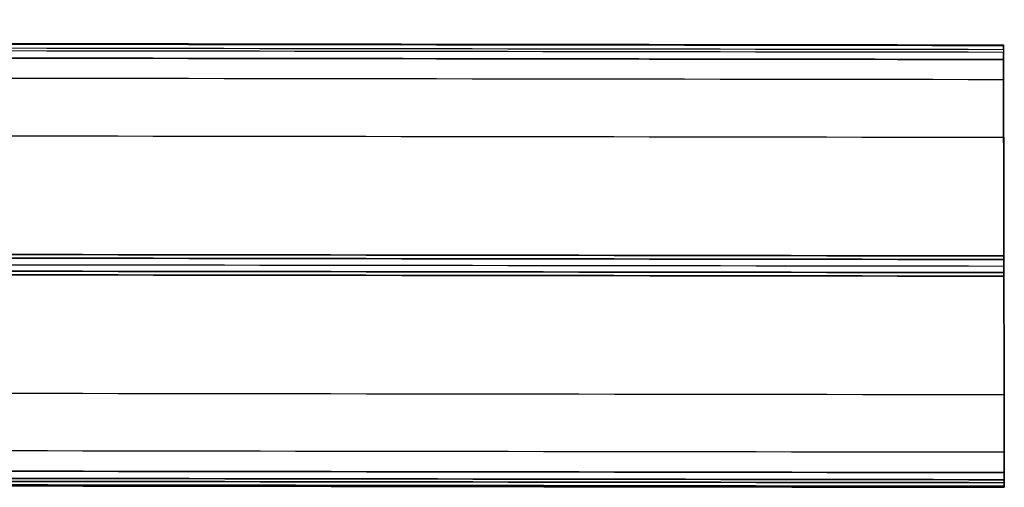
# Model space of a CAD drawing. Header units: millimetres. Extents: x 15 to 1318, y 640 to 671.
# Tile 96 of 256: x 1201 to 1266, y 640 to 671. Entities that reach past the tile are written whole.
import ezdxf

# ---------------------------------------------------------------- set-up
doc = ezdxf.new("R2010")
doc.units = ezdxf.units.MM
doc.layers.add('LUZ', color=7, linetype='Continuous')

msp = doc.modelspace()

# ---------------------------------------------------------------- linework, layer by layer
at = {"layer": 'LUZ'}
for p, q in [((1266.373, 662.896, 16.16), (1266.366, 666.717, 16.16)), ((1266.389, 654.358, -0.659), (1266.389, 654.358, 7.66)), ((1266.389, 654.358, 24.66), (1266.389, 654.358, 32.979)), ((1266.412, 642.076, 16.16), (1266.405, 645.896, 16.16))]:
    msp.add_line(p, q, dxfattribs=at)
for points in [[(66.408, 670.69, 8), (1266.362, 669.03, 8)], [(66.408, 670.69, 24.321), (1266.362, 669.03, 24.321)], [(1266.362, 668.963, 24.071), (66.408, 670.623, 24.071)], [(1266.362, 668.963, 8.25), (66.408, 670.623, 8.25)], [(66.409, 670.386, 23.66), (1266.363, 668.727, 23.66)], [(66.409, 670.386, 8.66), (1266.363, 668.727, 8.66)], [(1266.363, 668.53, 7.5), (66.409, 670.19, 7.5)], [(1266.363, 668.53, 24.821), (66.409, 670.19, 24.821)], [(1266.364, 668.057, 7.5), (66.41, 669.716, 7.5)], [(66.41, 669.716, 24.821), (1266.364, 668.057, 24.821)], [(1266.364, 668.057, 24.821), (540.076, 669.061, 24.821)], [(1266.362, 668.963, 8.25), (1266.363, 668.727, 8.66)], [(1266.363, 668.727, 23.66), (1266.362, 668.963, 24.071)], [(1266.366, 666.717, 16.16), (66.412, 668.376, 16.16)], [(1266.363, 668.53, 24.821), (1266.364, 668.057, 24.821)], [(1266.364, 668.057, 7.5), (1266.363, 668.53, 7.5)], [(1266.373, 662.896, 16.16), (66.419, 664.555, 16.16)], [(66.434, 656.725), (1266.388, 655.066)], [(1266.388, 655.066, 32.321), (66.434, 656.725, 32.321)], [(66.434, 656.488, 32.731), (1266.388, 654.829, 32.731)], [(1266.388, 654.829, -0.41), (66.434, 656.488, -0.41)], [(66.435, 656.055, 7.66), (1266.389, 654.396, 7.66)], [(66.435, 656.055, 24.66), (1266.389, 654.396, 24.66)], [(66.435, 656.055, 32.981), (1266.389, 654.396, 32.981)], [(66.435, 656.055, -0.66), (1266.389, 654.396, -0.66)], [(1266.39, 653.963, 32.731), (66.436, 655.622, 32.731)], [(66.436, 655.622, -0.41), (1266.39, 653.963, -0.41)], [(1266.39, 653.726), (66.436, 655.386)], [(66.436, 655.386, 32.321), (1266.39, 653.726, 32.321)], [(1266.388, 655.066, 32.321), (1266.388, 654.829, 32.731)], [(1266.388, 654.829, -0.41), (1266.388, 655.066)], [(1266.39, 653.963, 32.731), (1266.39, 653.726, 32.321)], [(1266.39, 653.726), (1266.39, 653.963, -0.41)], [(66.451, 647.555, 16.16), (1266.405, 645.896, 16.16)], [(1266.412, 642.076, 16.16), (66.458, 643.735, 16.16)], [(66.46, 642.395, 7.5), (1266.414, 640.736, 7.5)], [(1266.414, 640.736, 24.821), (66.46, 642.395, 24.821)], [(66.461, 641.921, 24.821), (1266.415, 640.262, 24.821)], [(1266.415, 640.262, 7.5), (66.461, 641.921, 7.5)], [(66.461, 641.921, 24.821), (1266.415, 640.262, 24.821)], [(1266.415, 640.066, 8.66), (66.461, 641.725, 8.66)], [(66.461, 641.725, 23.66), (1266.415, 640.066, 23.66)], [(1266.416, 639.829, 24.071), (66.462, 641.488, 24.071)], [(66.462, 641.488, 8.25), (1266.416, 639.829, 8.25)], [(66.462, 641.421, 24.321), (1266.416, 639.762, 24.321)], [(66.462, 641.421, 8), (1266.416, 639.762, 8)], [(1266.414, 640.736, 24.821), (1266.415, 640.262, 24.821)], [(1266.415, 640.262, 7.5), (1266.414, 640.736, 7.5)], [(1266.416, 639.829, 24.071), (1266.415, 640.066, 23.66)], [(1266.415, 640.066, 8.66), (1266.416, 639.829, 8.25)]]:
    msp.add_open_spline(points, degree=1, dxfattribs=at)
for points, weights in [([(1266.362, 669.03, 8), (1266.362, 669.03, 7.5), (1266.363, 668.53, 7.5)], [1, 0.707106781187, 1]), ([(1266.362, 669.03, 24.321), (1266.362, 669.03, 24.187), (1266.362, 668.963, 24.071)], [1, 0.965925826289, 1]), ([(1266.362, 669.03, 24.321), (1266.362, 669.03, 24.821), (1266.363, 668.53, 24.821)], [1, 0.707106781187, 1]), ([(1266.362, 669.03, 8), (1266.362, 669.03, 8.134), (1266.362, 668.963, 8.25)], [1, 0.965925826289, 1]), ([(1266.363, 668.727, 23.66), (1266.366, 666.717, 20.179), (1266.366, 666.717, 16.16)], [1, 0.965925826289, 1]), ([(1266.363, 668.727, 8.66), (1266.366, 666.717, 12.141), (1266.366, 666.717, 16.16)], [1, 0.965925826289, 1]), ([(1266.388, 655.066), (1266.38, 659.396, 7.5), (1266.364, 668.057, 7.5)], [1, 0.866025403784, 1]), ([(1266.364, 668.057, 24.821), (1266.38, 659.396, 24.821), (1266.388, 655.066, 32.321)], [1, 0.866025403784, 1]), ([(1266.414, 640.736, 7.5), (1266.398, 649.396, 7.5), (1266.39, 653.726)], [1, 0.866025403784, 1]), ([(1266.39, 653.726, 32.321), (1266.398, 649.396, 24.821), (1266.414, 640.736, 24.821)], [1, 0.866025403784, 1]), ([(1266.415, 640.066, 23.66), (1266.407, 644.396, 16.16), (1266.415, 640.066, 8.66)], [1, 0.866025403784, 1])]:
    msp.add_rational_spline(points, weights, degree=2, dxfattribs=at)
for points, weights, knots in [([(1266.405, 645.896, 16.16), (1266.405, 645.896, 7.66), (1266.389, 654.396, 7.66), (1266.373, 662.896, 7.66), (1266.373, 662.896, 16.16)], [1, 0.707106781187, 1, 0.707106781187, 1], [0, 0, 0, 17.000101, 17.000101, 34.000202, 34.000202, 34.000202]), ([(1266.405, 645.896, 16.16), (1266.405, 645.896, 24.66), (1266.389, 654.396, 24.66), (1266.373, 662.896, 24.66), (1266.373, 662.896, 16.16)], [1, 0.707106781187, 1, 0.707106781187, 1], [-34.000202, -34.000202, -34.000202, -17.000101, -17.000101, 0, 0, 0]), ([(1266.388, 654.829, 32.731), (1266.389, 654.685, 32.981), (1266.389, 654.396, 32.981), (1266.39, 654.108, 32.981), (1266.39, 653.963, 32.731)], [1, 0.866025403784, 1, 0.866025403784, 1], [-1.154709, -1.154709, -1.154709, -0.577355, -0.577355, 0, 0, 0]), ([(1266.39, 653.963, -0.41), (1266.39, 654.108, -0.66), (1266.389, 654.396, -0.66), (1266.389, 654.685, -0.66), (1266.388, 654.829, -0.41)], [1, 0.866025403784, 1, 0.866025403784, 1], [-1.154709, -1.154709, -1.154709, -0.577355, -0.577355, 0, 0, 0]), ([(1266.415, 640.262, 24.821), (1266.416, 639.974, 24.821), (1266.416, 639.829, 24.571), (1266.416, 639.685, 24.321), (1266.416, 639.829, 24.071)], [1, 0.866025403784, 1, 0.866025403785, 1], [-1.154707, -1.154707, -1.154707, -0.577352, -0.577352, 0, 0, 0]), ([(1266.416, 639.829, 8.25), (1266.416, 639.685, 8), (1266.416, 639.829, 7.75), (1266.416, 639.974, 7.5), (1266.415, 640.262, 7.5)], [1, 0.866025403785, 1, 0.866025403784, 1], [-1.154707, -1.154707, -1.154707, -0.577355, -0.577355, 0, 0, 0])]:
    msp.add_rational_spline(points, weights, degree=2, knots=knots, dxfattribs=at)

doc.saveas('drawing.dxf')
